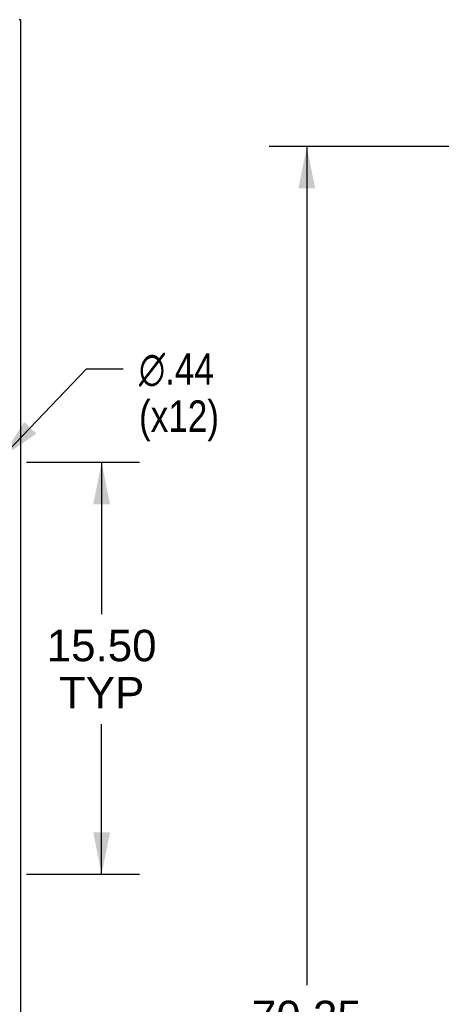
# Model space of a CAD drawing. Header units: inches. Extents: x 0 to 268, y 0 to 174.
# Tile 90 of 92: x 169 to 185, y 91 to 128. Entities that reach past the tile are written whole.
import ezdxf

# ---------------------------------------------------------------- set-up
doc = ezdxf.new("R2010")
doc.units = ezdxf.units.IN
doc.header["$LTSCALE"] = 14.749625
doc.header["$MEASUREMENT"] = 0
doc.layers.get('0').update_dxf_attribs({"linetype": 'CONTINUOUS'})
doc.layers.add('DIMENSIONS', color=7, linetype='CONTINUOUS')
doc.styles.get("Standard").update_dxf_attribs({"font": 'arial.ttf'})
doc.styles.add('TEXTSTYLE_1', font='gdt', dxfattribs={"width": 0.8})
doc.dimstyles.new('DIMSTYLE_1', dxfattribs={"dimtxt": 1.183125, "dimasz": 1.5775, "dimexe": 0.09, "dimexo": 0.07, "dimgap": 0.0375, "dimtad": 0, "dimtih": 1, "dimtoh": 1, "dimzin": 4, "dimdsep": 46, "dimtxsty": 'Standard', "dimblk": '_FILLED', "dimblk1": '_FILLED', "dimblk2": '_FILLED', "dimcen": 0.09, "dimadec": 3, "dimazin": 1, "dimtfac": 1, "dimtdec": 3, "dimtofl": 0, "dimtmove": 0, "dimatfit": 3, "dimldrblk": '_FILLED', "dimfxl": 0, "dimtolj": 1, "dimtzin": 4, "dimarcsym": 0})
doc.dimstyles.new('DIMSTYLE_2', dxfattribs={"dimtxt": 1.183125, "dimasz": 1.5775, "dimexe": 0.09, "dimexo": 0.07, "dimgap": 0.09, "dimtad": 0, "dimtih": 1, "dimtoh": 1, "dimzin": 4, "dimdsep": 46, "dimtxsty": 'Standard', "dimblk": '_FILLED', "dimblk1": '_FILLED', "dimblk2": '_FILLED', "dimcen": 0.09, "dimadec": 3, "dimazin": 1, "dimtfac": 1, "dimtdec": 3, "dimtofl": 0, "dimtmove": 0, "dimatfit": 1, "dimldrblk": '_FILLED', "dimfxl": 0, "dimtolj": 1, "dimtzin": 4, "dimarcsym": 0})

# ---------------------------------------------------------------- blocks, each defined once
blk = doc.blocks.new('_FILLED')
at = {"color": 0, "linetype": 'ByBlock'}
blk.add_solid([(0, 0), (-1, 0.2), (-1, -0.2)], dxfattribs=at)
blk = doc.blocks.new('*D3')
at = {"layer": 'DIMENSIONS', "color": 2, "linetype": 'Continuous'}
for p, q in [((189.43, 122.898), (178.333, 122.898)), ((179.753, 122.898), (179.753, 91.359)), ((179.753, 52.648), (179.753, 88.993)), ((189.43, 52.648), (178.333, 52.648))]:
    blk.add_line(p, q, dxfattribs=at)
at = {"layer": 'DIMENSIONS', "color": 2, "linetype": 'Continuous', "xscale": 1.5775, "yscale": 1.5775, "zscale": 1.5775}
for p, rotation in [((179.753, 122.898), 90), ((179.753, 52.648), 270)]:
    blk.add_blockref('_FILLED', p, dxfattribs=dict(at, rotation=rotation))
at = {"layer": 'DIMENSIONS', "color": 2, "linetype": 'Continuous', "insert": (179.753, 90.768), "char_height": 1.1831, "width": 4.13434, "attachment_point": 2, "line_spacing_factor": 0.9}
blk.add_mtext('70.25', dxfattribs=at)
blk = doc.blocks.new('*D10')
at = {"layer": 'DIMENSIONS', "color": 2, "linetype": 'Continuous'}
for p, q in [((169.202, 111.023), (173.447, 111.023)), ((172.027, 111.023), (172.027, 105.311)), ((172.027, 95.523), (172.027, 101.171)), ((169.202, 95.523), (173.447, 95.523))]:
    blk.add_line(p, q, dxfattribs=at)
at = {"layer": 'DIMENSIONS', "color": 2, "linetype": 'Continuous', "xscale": 1.5775, "yscale": 1.5775, "zscale": 1.5775}
for p, rotation in [((172.027, 111.023), 90), ((172.027, 95.523), 270)]:
    blk.add_blockref('_FILLED', p, dxfattribs=dict(at, rotation=rotation))
at = {"layer": 'DIMENSIONS', "color": 2, "linetype": 'Continuous', "insert": (172.027, 104.72), "char_height": 1.1831, "width": 4.13434, "attachment_point": 2, "line_spacing_factor": 0.9}
blk.add_mtext('15.50\\PTYP', dxfattribs=at)
blk = doc.blocks.new('*D11')
at = {"layer": 'DIMENSIONS', "color": 2, "linetype": 'Continuous'}
for p, q in [((168.249, 111.181), (171.463, 114.533)), ((171.463, 114.533), (172.844, 114.533))]:
    blk.add_line(p, q, dxfattribs=at)
at = {"layer": 'DIMENSIONS', "color": 2, "linetype": 'Continuous', "xscale": 1.5775, "yscale": 1.5775, "zscale": 1.5775, "rotation": 226.1972107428}
blk.add_blockref('_FILLED', (168.249, 111.181), dxfattribs=at)
at = {"layer": 'DIMENSIONS', "color": 2, "linetype": 'Continuous', "insert": (173.435, 115.124), "char_height": 1.18312, "width": 3.87338, "attachment_point": 1, "line_spacing_factor": 0.9, "style": 'TEXTSTYLE_1'}
blk.add_mtext('{\\fgdt;n}\\fArial;.44\\P(x12)', dxfattribs=at)
blk = doc.blocks.new('*D13')
at = {"layer": 'DIMENSIONS', "color": 2, "linetype": 'Continuous'}
for p, q in [((166.848, 68.284), (163.598, 68.284)), ((168.973, 68.284), (172.128, 68.284))]:
    blk.add_line(p, q, dxfattribs=at)
at = {"layer": 'DIMENSIONS', "color": 2, "linetype": 'Continuous', "xscale": 1.5775, "yscale": 1.5775, "zscale": 1.5775}
blk.add_blockref('_FILLED', (166.848, 68.284), dxfattribs=at)
at = {"layer": 'DIMENSIONS', "color": 2, "linetype": 'Continuous', "xscale": 1.5775, "yscale": 1.5775, "zscale": 1.5775, "rotation": 180}
blk.add_blockref('_FILLED', (168.973, 68.284), dxfattribs=at)
at = {"layer": 'DIMENSIONS', "color": 2, "linetype": 'Continuous', "insert": (163.006, 68.875), "char_height": 1.1831, "width": 3.21511, "attachment_point": 3, "line_spacing_factor": 0.9}
blk.add_mtext('2.13', dxfattribs=at)

msp = doc.modelspace()

# ---------------------------------------------------------------- linework, layer by layer
at = {"color": 3, "linetype": 'Continuous'}
for q in [(168.916, 127.669), (168.973, 47.877)]:
    msp.add_line((168.973, 127.669), q, dxfattribs=at)

# ---------------------------------------------------------------- dimensions: what is measured, and where the dimension line sits
at = {"layer": 'DIMENSIONS', "color": 2, "linetype": 'Continuous'}
for base, p1, p2, angle, picture, middle in [((166.847686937, 68.283928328), (168.972686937, 127.629123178), (166.847686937, 49.898123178), 180, '*D13', (161.383717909, 68.277330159)), ((179.753, 122.898), (189.5, 52.648), (189.5, 122.898), 90, '*D3', (179.757, 90.169))]:
    dim = msp.add_linear_dim(base=base, p1=p1, p2=p2, angle=angle, dimstyle='DIMSTYLE_1', dxfattribs=at)
    dim.commit()
    dim.dimension.update_dxf_attribs({"geometry": picture, "text_midpoint": middle, "dimtype": 160})
dim = msp.add_diameter_dim_2p(p1=(168.249, 111.181), p2=(167.946, 110.865), text='%%c<>\\P(x12)', dimstyle='DIMSTYLE_2', override={"dimpost": '<>'}, dxfattribs=at)
dim.commit()
dim.dimension.update_dxf_attribs({"geometry": '*D11', "text_midpoint": (175.372, 113.645), "dimtype": 163})
dim = msp.add_linear_dim(base=(172.027, 95.523), p1=(169.132, 111.023), p2=(169.132, 95.523), angle=270, text='<>\\PTYP', dimstyle='DIMSTYLE_1', dxfattribs=at)
dim.commit()
dim.dimension.update_dxf_attribs({"geometry": '*D10', "text_midpoint": (172.027, 103.241), "dimtype": 160})

doc.saveas('drawing.dxf')
